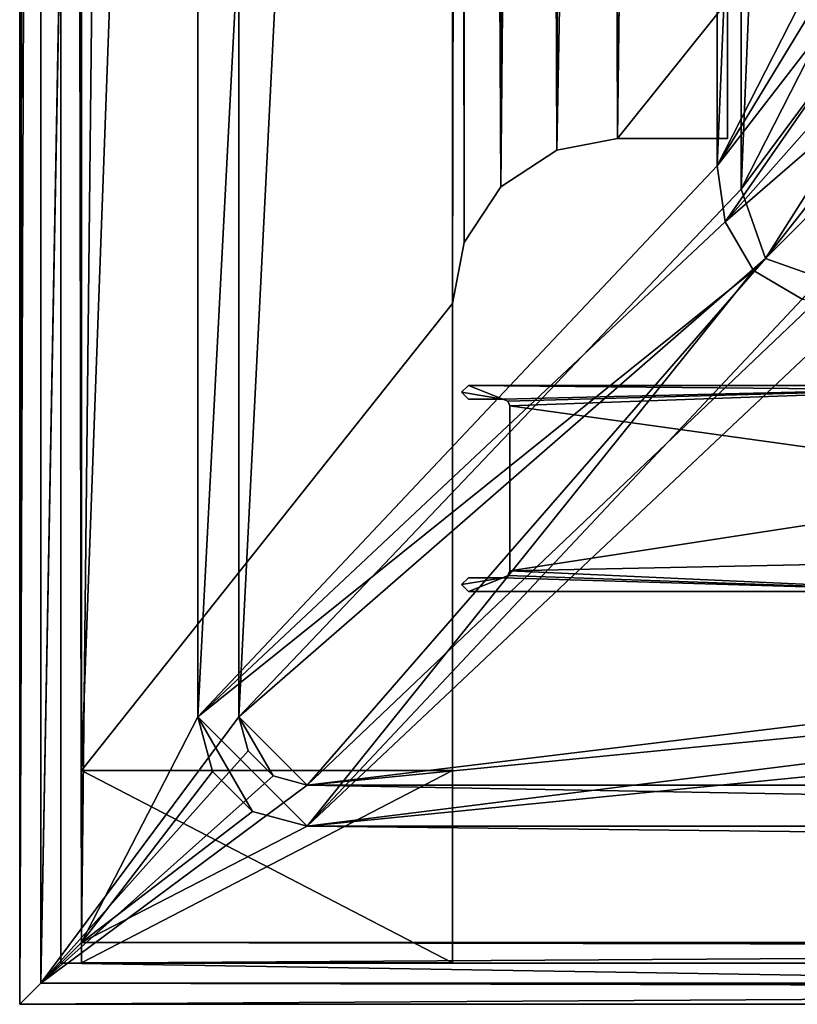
# Model space of a CAD drawing. Header units: metres. Extents: x 0 to 804, y -808 to 0.
# Tile 1 of 105: x 0 to 57, y -804 to -732. Entities that reach past the tile are written whole.
import ezdxf

# ---------------------------------------------------------------- set-up
doc = ezdxf.new("R2010")
doc.units = ezdxf.units.M

msp = doc.modelspace()

# ---------------------------------------------------------------- linework, layer by layer
at = {"layer": 'None'}
for points in [[(4.507202, -787.007385, 163.059998), (4.507202, -787.007385, 176.059998), (4.507202, -17.007202, 163.059998)], [(4.507202, -787.007385, 176.059998), (4.507202, -787.007385, 2050.060059), (4.507202, -17.007202, 163.059998)], [(4.507202, -17.007202, 163.059998), (4.507202, -787.007385, 2050.060059), (4.507202, -787.007385, 2063.060059)], [(4.507202, -17.007202, 2063.060059), (4.507202, -17.007202, 2050.060059), (4.507202, -787.007385, 2063.060059)], [(4.507202, -17.007202, 2050.060059), (4.507202, -17.007202, 176.059998), (4.507202, -787.007385, 2063.060059)], [(4.507202, -787.007385, 2063.060059), (4.507202, -17.007202, 176.059998), (4.507202, -17.007202, 163.059998)], [(4.507202, -17.007202, 2063.060059), (4.507202, -787.007385, 2063.060059), (31.507202, -50.00708, 2063.060059)], [(31.507202, -50.00708, 163.059998), (4.507202, -787.007385, 163.059998), (4.507202, -17.007202, 163.059998)], [(31.507202, -50.00708, 2063.060059), (4.507202, -787.007385, 2063.060059), (31.50724, -753.007568, 2063.060059)], [(31.50724, -753.007568, 163.059998), (4.507202, -787.007385, 163.059998), (31.507202, -50.00708, 163.059998)], [(32.84697, -55.007114, 2063.060059), (31.507202, -50.00708, 2063.060059), (31.50724, -753.007568, 2063.060059)], [(32.350048, -748.59021, 163.059998), (31.507202, -50.00708, 163.059998), (35.022003, -744.522339, 163.059998)], [(31.507202, -50.00708, 163.059998), (32.84697, -55.007114, 163.059998), (35.022003, -744.522339, 163.059998)], [(32.350048, -748.59021, 163.059998), (31.50724, -753.007568, 163.059998), (31.507202, -50.00708, 163.059998)], [(32.84697, -55.007114, 2063.060059), (31.50724, -753.007568, 2063.060059), (32.350048, -748.59021, 2063.060059)], [(35.022003, -744.522339, 2063.060059), (32.84697, -55.007114, 2063.060059), (32.350048, -748.59021, 2063.060059)], [(36.507271, -58.667374, 2063.060059), (32.84697, -55.007114, 2063.060059), (35.022003, -744.522339, 2063.060059)], [(35.022003, -744.522339, 163.059998), (32.84697, -55.007114, 163.059998), (36.507271, -58.667374, 163.059998)], [(39.089863, -741.85022, 2063.060059), (36.507271, -58.667374, 2063.060059), (35.022003, -744.522339, 2063.060059)], [(35.022003, -744.522339, 163.059998), (36.507271, -58.667374, 163.059998), (41.507324, -60.00708, 163.059998)], [(41.507324, -60.00708, 2063.060059), (36.507271, -58.667374, 2063.060059), (39.089863, -741.85022, 2063.060059)], [(39.089863, -741.85022, 163.059998), (35.022003, -744.522339, 163.059998), (41.507324, -60.00708, 163.059998)], [(43.50724, -741.007568, 2063.060059), (41.507324, -60.00708, 2063.060059), (39.089863, -741.85022, 2063.060059)], [(39.089863, -741.85022, 163.059998), (41.507324, -60.00708, 163.059998), (51.506599, -78.007202, 163.059998)], [(43.50724, -741.007568, 2063.060059), (51.507202, -88.189682, 2063.060059), (41.507324, -60.00708, 2063.060059)], [(43.50724, -741.007568, 163.059998), (39.089863, -741.85022, 163.059998), (51.506599, -78.007202, 163.059998)], [(43.50724, -741.007568, 163.059998), (51.506599, -78.007202, 163.059998), (51.506599, -731.007568, 163.059998)], [(51.507271, -731.007568, 2063.060059), (51.507202, -88.189682, 2063.060059), (43.50724, -741.007568, 2063.060059)], [(51.507271, -741.007568, 2063.060059), (51.507271, -731.007568, 2063.060059), (43.50724, -741.007568, 2063.060059)], [(51.507271, -741.007568, 163.059998), (43.50724, -741.007568, 163.059998), (51.506599, -731.007568, 163.059998)], [(51.506599, -731.007568, 163.059998), (51.506599, -731.007568, 212.134567), (51.507271, -741.007568, 163.059998)], [(51.506599, -731.007568, 212.134567), (51.507271, -731.007568, 216.834717), (51.507271, -741.007568, 163.059998)], [(51.507271, -741.007568, 163.059998), (51.507271, -731.007568, 216.834717), (51.507271, -741.007568, 2063.060059)], [(51.507271, -731.007568, 216.834717), (51.507271, -731.007568, 2045.060059), (51.507271, -741.007568, 2063.060059)], [(51.507271, -741.007568, 2063.060059), (51.507271, -731.007568, 2045.060059), (51.507271, -731.007568, 2063.060059)], [(39.089863, -741.85022, 163.059998), (43.50724, -741.007568, 163.059998), (39.089863, -741.85022, 2063.060059)], [(43.50724, -741.007568, 163.059998), (43.50724, -741.007568, 2063.060059), (39.089863, -741.85022, 2063.060059)], [(51.507271, -741.007568, 2063.060059), (43.50724, -741.007568, 2063.060059), (51.507271, -741.007568, 163.059998)], [(43.50724, -741.007568, 2063.060059), (43.50724, -741.007568, 163.059998), (51.507271, -741.007568, 163.059998)], [(35.022003, -744.522339, 163.059998), (39.089863, -741.85022, 163.059998), (35.022003, -744.522339, 2063.060059)], [(39.089863, -741.85022, 163.059998), (39.089863, -741.85022, 2063.060059), (35.022003, -744.522339, 2063.060059)], [(32.350048, -748.59021, 163.059998), (35.022003, -744.522339, 163.059998), (32.350048, -748.59021, 2063.060059)], [(35.022003, -744.522339, 163.059998), (35.022003, -744.522339, 2063.060059), (32.350048, -748.59021, 2063.060059)], [(31.50724, -753.007568, 163.059998), (32.350048, -748.59021, 163.059998), (31.50724, -753.007568, 2063.060059)], [(32.350048, -748.59021, 163.059998), (32.350048, -748.59021, 2063.060059), (31.50724, -753.007568, 2063.060059)], [(31.50724, -753.007568, 2063.060059), (4.507202, -787.007385, 2063.060059), (31.50724, -787.007385, 2063.060059)], [(31.50724, -753.007568, 163.059998), (31.50724, -787.007385, 163.059998), (4.507202, -787.007385, 163.059998)], [(31.50724, -787.007385, 2063.060059), (31.50724, -787.007385, 2050.060059), (31.50724, -753.007568, 2063.060059)], [(31.50724, -787.007385, 2050.060059), (31.50724, -787.007385, 176.059998), (31.50724, -753.007568, 2063.060059)], [(31.50724, -753.007568, 2063.060059), (31.50724, -787.007385, 176.059998), (31.50724, -753.007568, 163.059998)], [(31.50724, -787.007385, 176.059998), (31.50724, -787.007385, 163.059998), (31.50724, -753.007568, 163.059998)], [(31.50724, -787.007385, 176.059998), (4.507202, -787.007385, 176.059998), (31.50724, -787.007385, 163.059998)], [(4.507202, -787.007385, 176.059998), (4.507202, -787.007385, 163.059998), (31.50724, -787.007385, 163.059998)], [(4.507202, -787.007385, 176.059998), (31.50724, -787.007385, 176.059998), (4.507202, -801.007385, 176.059998)], [(31.50724, -787.007385, 176.059998), (31.50724, -801.007385, 176.059998), (4.507202, -801.007385, 176.059998)], [(4.507202, -801.007385, 176.059998), (4.507202, -801.007385, 2050.060059), (4.507202, -787.007385, 176.059998)], [(4.507202, -801.007385, 2050.060059), (4.507202, -787.007385, 2050.060059), (4.507202, -787.007385, 176.059998)], [(31.50724, -787.007385, 2050.060059), (4.507202, -787.007385, 2050.060059), (31.50724, -801.007385, 2050.060059)], [(4.507202, -787.007385, 2050.060059), (4.507202, -801.007385, 2050.060059), (31.50724, -801.007385, 2050.060059)], [(4.507202, -787.007385, 2063.060059), (4.507202, -787.007385, 2050.060059), (31.50724, -787.007385, 2063.060059)], [(4.507202, -787.007385, 2050.060059), (31.50724, -787.007385, 2050.060059), (31.50724, -787.007385, 2063.060059)], [(31.50724, -801.007385, 2050.060059), (31.50724, -801.007385, 176.059998), (31.50724, -787.007385, 2050.060059)], [(31.50724, -801.007385, 176.059998), (31.50724, -787.007385, 176.059998), (31.50724, -787.007385, 2050.060059)], [(4.507202, -801.007385, 176.059998), (31.50724, -801.007385, 176.059998), (4.507202, -801.007385, 2050.060059)], [(31.50724, -801.007385, 176.059998), (31.50724, -801.007385, 2050.060059), (4.507202, -801.007385, 2050.060059)]]:
    msp.add_3dface(points, dxfattribs=at)
at = {"layer": 'None012'}
for points in [[(32.66695, -758.977234, 2063.059814), (32.168922, -759.477295, 2063.059814), (35.16695, -759.977234, 2063.059814)], [(32.168922, -759.477295, 2063.059814), (32.66695, -758.977234, 2063.059814), (32.168922, -759.477295, 163.059692)], [(32.66695, -758.977234, 2063.059814), (32.66695, -758.977234, 163.059692), (32.168922, -759.477295, 163.059692)], [(32.168922, -759.477295, 163.059692), (32.66695, -758.977234, 163.059692), (35.16695, -759.977234, 163.059692)], [(76.706596, -758.977234, 2063.059814), (32.66695, -758.977234, 2063.059814), (35.16695, -759.977234, 2063.059814)], [(76.706596, -758.977234, 2063.059814), (76.706596, -758.977234, 2059.022949), (32.66695, -758.977234, 2063.059814)], [(76.706596, -758.977234, 2059.022949), (76.706596, -758.977234, 2058.175293), (32.66695, -758.977234, 2063.059814)], [(32.66695, -758.977234, 2063.059814), (76.706596, -758.977234, 2058.175293), (76.706596, -758.977234, 2037.544434)], [(76.706596, -758.977234, 2037.544434), (76.706596, -758.977234, 2035.85498), (32.66695, -758.977234, 2063.059814)], [(76.706596, -758.977234, 2035.85498), (76.706596, -758.977234, 2034.404419), (32.66695, -758.977234, 2063.059814)], [(32.66695, -758.977234, 2063.059814), (76.706596, -758.977234, 2034.404419), (76.706596, -759.395203, 191.83049)], [(32.66695, -758.977234, 2063.059814), (76.706596, -759.395203, 191.83049), (32.66695, -758.977234, 163.059692)], [(76.706596, -759.395203, 191.83049), (76.706596, -758.977234, 189.423004), (32.66695, -758.977234, 163.059692)], [(32.66695, -758.977234, 163.059692), (76.706596, -758.977234, 189.423004), (76.706596, -758.977234, 188.574921)], [(76.706596, -758.977234, 188.574921), (76.706596, -758.977234, 167.944183), (32.66695, -758.977234, 163.059692)], [(76.706596, -758.977234, 167.944183), (76.706596, -758.977234, 166.25499), (32.66695, -758.977234, 163.059692)], [(32.66695, -758.977234, 163.059692), (76.706596, -758.977234, 166.25499), (76.706596, -758.977234, 163.119003)], [(35.16695, -759.977234, 163.059692), (32.66695, -758.977234, 163.059692), (76.706596, -758.977234, 163.119003)], [(35.16695, -759.977234, 2063.059814), (35.519871, -760.124329, 2063.059814), (76.706596, -758.977234, 2063.059814)], [(76.706596, -758.977234, 163.119003), (35.520149, -760.124634, 163.059692), (35.16695, -759.977234, 163.059692)], [(35.519871, -760.124329, 2063.059814), (35.66695, -760.477234, 2063.059814), (76.706596, -758.977234, 2063.059814)], [(35.66695, -760.477234, 163.059692), (35.520149, -760.124634, 163.059692), (76.706596, -758.977234, 163.119003)], [(76.706596, -758.977234, 2063.059814), (35.66695, -760.477234, 2063.059814), (76.706596, -766.16394, 2063.059814)], [(76.706596, -766.16394, 163.059692), (35.66695, -760.477234, 163.059692), (76.706596, -758.977234, 163.119003)], [(35.16695, -759.977234, 2063.059814), (32.168922, -759.477295, 2063.059814), (32.66695, -759.977234, 2063.059814)], [(32.66695, -759.977234, 2063.059814), (32.168922, -759.477295, 2063.059814), (32.66695, -759.977234, 163.059692)], [(32.168922, -759.477295, 2063.059814), (32.168922, -759.477295, 163.059692), (32.66695, -759.977234, 163.059692)], [(32.66695, -759.977234, 163.059692), (32.168922, -759.477295, 163.059692), (35.16695, -759.977234, 163.059692)], [(35.16695, -759.977234, 163.059692), (35.16695, -759.977234, 2063.059814), (32.66695, -759.977234, 163.059692)], [(35.16695, -759.977234, 2063.059814), (32.66695, -759.977234, 2063.059814), (32.66695, -759.977234, 163.059692)], [(35.520149, -760.124634, 163.059692), (35.519871, -760.124329, 2063.059814), (35.16695, -759.977234, 2063.059814)], [(35.16695, -759.977234, 2063.059814), (35.16695, -759.977234, 163.059692), (35.520149, -760.124634, 163.059692)], [(35.66695, -760.477234, 2063.059814), (35.519871, -760.124329, 2063.059814), (35.520149, -760.124634, 163.059692)], [(35.66695, -760.477234, 163.059692), (35.66695, -760.477234, 2063.059814), (35.520149, -760.124634, 163.059692)], [(35.66695, -760.477234, 2063.059814), (35.66695, -772.477234, 2063.059814), (76.706596, -766.16394, 2063.059814)], [(35.66695, -772.477234, 163.059692), (35.66695, -772.477234, 2063.059814), (35.66695, -760.477234, 163.059692)], [(35.66695, -772.477234, 2063.059814), (35.66695, -760.477234, 2063.059814), (35.66695, -760.477234, 163.059692)], [(35.66695, -772.477234, 163.059692), (35.66695, -760.477234, 163.059692), (76.706596, -766.16394, 163.059692)], [(76.706596, -766.16394, 2063.059814), (35.66695, -772.477234, 2063.059814), (74.289658, -771.690002, 2063.059814)], [(74.289658, -771.690002, 163.059692), (35.66695, -772.477234, 163.059692), (76.706596, -766.16394, 163.059692)], [(35.66695, -772.477234, 2063.059814), (68.708778, -773.977234, 2063.059814), (74.289658, -771.690002, 2063.059814)], [(74.289658, -771.690002, 163.059692), (68.708778, -773.977234, 163.059692), (35.66695, -772.477234, 163.059692)], [(35.519875, -772.830139, 2063.059814), (35.66695, -772.477234, 2063.059814), (35.519596, -772.830444, 163.059692)], [(35.66695, -772.477234, 2063.059814), (35.66695, -772.477234, 163.059692), (35.519596, -772.830444, 163.059692)], [(68.708778, -773.977234, 163.059692), (35.519596, -772.830444, 163.059692), (35.66695, -772.477234, 163.059692)], [(35.66695, -772.477234, 2063.059814), (35.519875, -772.830139, 2063.059814), (68.708778, -773.977234, 2063.059814)], [(35.16695, -772.977234, 2063.059814), (32.168922, -773.477295, 2063.059814), (32.66695, -773.977234, 2063.059814)], [(35.16695, -772.977234, 2063.059814), (32.66695, -772.977234, 2063.059814), (32.168922, -773.477295, 2063.059814)], [(32.168922, -773.477295, 2063.059814), (32.66695, -772.977234, 2063.059814), (32.168922, -773.477295, 163.059692)], [(32.66695, -772.977234, 2063.059814), (32.66695, -772.977234, 163.059692), (32.168922, -773.477295, 163.059692)], [(35.16695, -772.977234, 163.059692), (32.66695, -773.977234, 163.059692), (32.168922, -773.477295, 163.059692)], [(32.168922, -773.477295, 163.059692), (32.66695, -772.977234, 163.059692), (35.16695, -772.977234, 163.059692)], [(68.708778, -773.977234, 2063.059814), (35.16695, -772.977234, 2063.059814), (32.66695, -773.977234, 2063.059814)], [(32.66695, -772.977234, 2063.059814), (35.16695, -772.977234, 2063.059814), (32.66695, -772.977234, 163.059692)], [(35.16695, -772.977234, 2063.059814), (35.16695, -772.977234, 163.059692), (32.66695, -772.977234, 163.059692)], [(68.708778, -773.977234, 163.059692), (32.66695, -773.977234, 163.059692), (35.16695, -772.977234, 163.059692)], [(35.519875, -772.830139, 2063.059814), (35.16695, -772.977234, 2063.059814), (68.708778, -773.977234, 2063.059814)], [(35.16695, -772.977234, 2063.059814), (35.519875, -772.830139, 2063.059814), (35.16695, -772.977234, 163.059692)], [(35.519875, -772.830139, 2063.059814), (35.519596, -772.830444, 163.059692), (35.16695, -772.977234, 163.059692)], [(35.519596, -772.830444, 163.059692), (68.708778, -773.977234, 163.059692), (35.16695, -772.977234, 163.059692)], [(32.66695, -773.977234, 2063.059814), (32.168922, -773.477295, 2063.059814), (32.66695, -773.977234, 163.059692)], [(32.168922, -773.477295, 2063.059814), (32.168922, -773.477295, 163.059692), (32.66695, -773.977234, 163.059692)], [(68.708778, -773.977234, 163.059692), (68.708778, -773.977234, 2063.059814), (32.66695, -773.977234, 163.059692)], [(68.708778, -773.977234, 2063.059814), (32.66695, -773.977234, 2063.059814), (32.66695, -773.977234, 163.059692)]]:
    msp.add_3dface(points, dxfattribs=at)
at = {"layer": 'None012311'}
for points in [[(0, 0), (0.000011, -804.032166), (1.527202, -1.527202, 175)], [(3.000114, -3.000114), (0.000011, -804.032166), (0, 0)], [(0.000011, -804.032166), (1.527213, -802.504944, 175), (1.527202, -1.527202, 175)], [(1.527202, -1.527202, 175), (1.527213, -802.504944, 175), (15.961741, -20.921553, 175)], [(3.000114, -3.000114), (3.000125, -801.032043), (0.000011, -804.032166)], [(3.000125, -801.032043), (3.000114, -3.000114), (4.501146, -799.531006, 172)], [(3.000114, -3.000114), (4.501135, -4.501135, 172), (4.501146, -799.531006, 172)], [(4.501135, -4.501135, 172), (12.961353, -20.921553, 172), (4.501146, -799.531006, 172)], [(15.961741, -20.921553, 175), (1.527213, -802.504944, 175), (15.961364, -783.110596, 175)], [(12.961353, -20.921553, 172), (12.961364, -783.110596, 172), (4.501146, -799.531006, 172)], [(12.961353, -20.921553, 160.059708), (12.961364, -783.110596, 160.059708), (12.961353, -20.921553, 172)], [(12.961364, -783.110596, 160.059708), (12.961364, -783.110596, 172), (12.961353, -20.921553, 172)], [(12.961353, -20.921553, 160.059708), (50.772308, -61.568432, 160.059708), (12.961364, -783.110596, 160.059708)], [(15.961741, -20.921553, 163.059708), (15.961364, -783.110596, 163.059708), (52.504356, -59.607479, 163.059708)], [(15.961741, -20.921553, 175), (15.961364, -783.110596, 175), (15.961741, -20.921553, 163.059708)], [(15.961364, -783.110596, 175), (15.961364, -783.110596, 163.059708), (15.961741, -20.921553, 163.059708)], [(15.961364, -783.110596, 163.059708), (52.504345, -744.686096, 163.059708), (52.504356, -59.607479, 163.059708)], [(78.546486, -118.575203, 117.953323), (52.504356, -59.607479, 163.059708), (52.504345, -744.686096, 163.059708)], [(50.772308, -61.568432, 160.059708), (50.772308, -742.989197, 160.059708), (12.961364, -783.110596, 160.059708)], [(50.772308, -61.568432, 160.059708), (76.834984, -120.582596, 114.917824), (50.772308, -742.989197, 160.059708)], [(84.22982, -682.522278, 108.109589), (78.546486, -118.575203, 117.953323), (52.504345, -744.686096, 163.059708)], [(76.834984, -120.582596, 114.917824), (82.481255, -680.857727, 105.138191), (50.772308, -742.989197, 160.059708)], [(50.772308, -742.989197, 160.059708), (82.481255, -680.857727, 105.138191), (83.185196, -689.640137, 104.984894)], [(84.22982, -682.522278, 108.109589), (52.504345, -744.686096, 163.059708), (86.868279, -698.334045, 107.833595)], [(50.772308, -742.989197, 160.059708), (83.185196, -689.640137, 104.984894), (85.365654, -698.170349, 104.835991)], [(51.337784, -747.078125, 160.059708), (50.772308, -742.989197, 160.059708), (85.365654, -698.170349, 104.835991)], [(51.337784, -747.078125, 160.059708), (85.365654, -698.170349, 104.835991), (88.643501, -704.88562, 104.718781)], [(52.504345, -744.686096, 163.059708), (54.283852, -749.748352, 163.059708), (86.868279, -698.334045, 107.833595)], [(54.283852, -749.748352, 163.059708), (89.880508, -704.502502, 107.725922), (86.868279, -698.334045, 107.833595)], [(94.187965, -709.843323, 107.632698), (89.880508, -704.502502, 107.725922), (54.283852, -749.748352, 163.059708)], [(93.331833, -710.69989, 104.617287), (51.337784, -747.078125, 160.059708), (88.643501, -704.88562, 104.718781)], [(59.346073, -751.527832, 163.059708), (94.187965, -709.843323, 107.632698), (54.283852, -749.748352, 163.059708)], [(53.416298, -750.615662, 160.059708), (51.337784, -747.078125, 160.059708), (93.331833, -710.69989, 104.617287)], [(56.953613, -752.694397, 160.059708), (53.416298, -750.615662, 160.059708), (93.331833, -710.69989, 104.617287)], [(12.961364, -783.110596, 160.059708), (50.772308, -742.989197, 160.059708), (51.337784, -747.078125, 160.059708)], [(54.283852, -749.748352, 163.059708), (52.504345, -744.686096, 163.059708), (15.961364, -783.110596, 163.059708)], [(51.337784, -747.078125, 160.059708), (53.416298, -750.615662, 160.059708), (12.961364, -783.110596, 160.059708)], [(15.961364, -783.110596, 163.059708), (20.921928, -788.070801, 163.059708), (54.283852, -749.748352, 163.059708)], [(20.921928, -788.070801, 163.059708), (59.346073, -751.527832, 163.059708), (54.283852, -749.748352, 163.059708)], [(12.961364, -783.110596, 160.059708), (53.416298, -750.615662, 160.059708), (20.921928, -791.070801, 160.059708)], [(20.921928, -791.070801, 160.059708), (53.416298, -750.615662, 160.059708), (56.953613, -752.694397, 160.059708)], [(783.111084, -788.070801, 163.059708), (402.01651, -750.742554, 163.059708), (20.921928, -788.070801, 163.059708)], [(402.01651, -750.742554, 163.059708), (322.483765, -751.527832, 163.059708), (20.921928, -788.070801, 163.059708)], [(20.921928, -788.070801, 163.059708), (322.483765, -751.527832, 163.059708), (59.346073, -751.527832, 163.059708)], [(56.953613, -752.694397, 160.059708), (61.042992, -753.259888, 160.059708), (20.921928, -791.070801, 160.059708)], [(61.042992, -753.259888, 160.059708), (322.483765, -753.259888, 160.059708), (20.921928, -791.070801, 160.059708)], [(322.483765, -753.259888, 160.059708), (402.01651, -753.259888, 160.059708), (20.921928, -791.070801, 160.059708)], [(20.921928, -791.070801, 160.059708), (402.01651, -753.259888, 160.059708), (783.111084, -791.070801, 160.059708)], [(1.527213, -802.504944, 175), (16.626268, -785.590698, 175), (15.961364, -783.110596, 175)], [(4.501146, -799.531006, 172), (12.961364, -783.110596, 172), (14.028193, -787.090698, 172)], [(12.961364, -783.110596, 160.059708), (14.028193, -787.090698, 160.059708), (12.961364, -783.110596, 172)], [(14.028193, -787.090698, 160.059708), (14.028193, -787.090698, 172), (12.961364, -783.110596, 172)], [(16.941828, -790.004333, 160.059708), (12.961364, -783.110596, 160.059708), (20.921928, -791.070801, 160.059708)], [(16.941828, -790.004333, 160.059708), (14.028193, -787.090698, 160.059708), (12.961364, -783.110596, 160.059708)], [(16.626268, -785.590698, 163.059708), (18.441828, -787.40625, 163.059708), (15.961364, -783.110596, 163.059708)], [(18.441828, -787.40625, 163.059708), (20.921928, -788.070801, 163.059708), (15.961364, -783.110596, 163.059708)], [(15.961364, -783.110596, 163.059708), (15.961364, -783.110596, 175), (16.626268, -785.590698, 163.059708)], [(15.961364, -783.110596, 175), (16.626268, -785.590698, 175), (16.626268, -785.590698, 163.059708)], [(1.527213, -802.504944, 175), (18.441828, -787.40625, 175), (16.626268, -785.590698, 175)], [(16.626268, -785.590698, 163.059708), (16.626268, -785.590698, 175), (18.441828, -787.40625, 163.059708)], [(16.626268, -785.590698, 175), (18.441828, -787.40625, 175), (18.441828, -787.40625, 163.059708)], [(20.921928, -788.070801, 175), (18.441828, -787.40625, 175), (1.527213, -802.504944, 175)], [(14.028193, -787.090698, 172), (16.941828, -790.004333, 172), (4.501146, -799.531006, 172)], [(14.028193, -787.090698, 160.059708), (16.941828, -790.004333, 160.059708), (14.028193, -787.090698, 172)], [(16.941828, -790.004333, 160.059708), (16.941828, -790.004333, 172), (14.028193, -787.090698, 172)], [(18.441828, -787.40625, 163.059708), (18.441828, -787.40625, 175), (20.921928, -788.070801, 175)], [(20.921928, -788.070801, 175), (20.921928, -788.070801, 163.059708), (18.441828, -787.40625, 163.059708)], [(802.505432, -802.504944, 175), (20.921928, -788.070801, 175), (1.527213, -802.504944, 175)], [(783.111084, -788.070801, 175), (20.921928, -788.070801, 175), (802.505432, -802.504944, 175)], [(783.111084, -788.070801, 175), (783.111084, -788.070801, 163.059708), (20.921928, -788.070801, 175)], [(783.111084, -788.070801, 163.059708), (20.921928, -788.070801, 163.059708), (20.921928, -788.070801, 175)], [(16.941828, -790.004333, 172), (20.921928, -791.070801, 172), (4.501146, -799.531006, 172)], [(16.941828, -790.004333, 160.059708), (20.921928, -791.070801, 160.059708), (16.941828, -790.004333, 172)], [(20.921928, -791.070801, 160.059708), (20.921928, -791.070801, 172), (16.941828, -790.004333, 172)], [(4.501146, -799.531006, 172), (20.921928, -791.070801, 172), (799.531494, -799.531006, 172)], [(20.921928, -791.070801, 172), (783.111084, -791.070801, 172), (799.531494, -799.531006, 172)], [(20.921928, -791.070801, 172), (20.921928, -791.070801, 160.059708), (783.111084, -791.070801, 172)], [(20.921928, -791.070801, 160.059708), (783.111084, -791.070801, 160.059708), (783.111084, -791.070801, 172)], [(3.000125, -801.032043), (4.501146, -799.531006, 172), (187.016327, -799.897583, 130)], [(4.501146, -799.531006, 172), (799.531494, -799.531006, 172), (187.016327, -799.897583, 130)], [(187.016327, -799.897583, 130), (187.016327, -801.032043), (3.000125, -801.032043)], [(3.000125, -801.032043), (187.016327, -804.032166), (0.000011, -804.032166)], [(3.000125, -801.032043), (187.016327, -801.032043), (187.016327, -804.032166)], [(187.016327, -802.897644, 130), (1.527213, -802.504944, 175), (0.000011, -804.032166)], [(187.016327, -802.897644, 130), (617.016357, -802.897644, 130), (1.527213, -802.504944, 175)], [(617.016357, -802.897644, 130), (802.505432, -802.504944, 175), (1.527213, -802.504944, 175)], [(187.016327, -804.032166), (187.016327, -802.897644, 130), (0.000011, -804.032166)]]:
    msp.add_3dface(points, dxfattribs=at)

doc.saveas('drawing.dxf')
